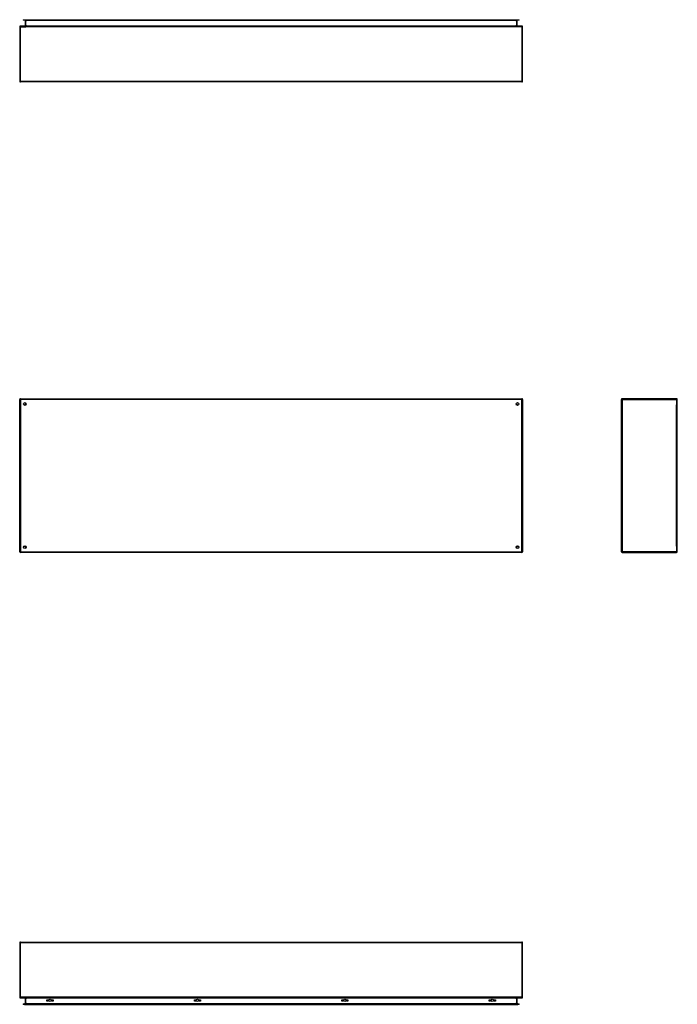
# Model space of a CAD drawing. Header units: inches. Extents: x 14 to 366, y 32 to 173.
# Tile 1 of 82: x 14 to 108, y 32 to 173. Entities that reach past the tile are written whole.
import ezdxf

# ---------------------------------------------------------------- set-up
doc = ezdxf.new("R2010")
doc.units = ezdxf.units.IN
doc.header["$MEASUREMENT"] = 0
doc.layers.add('Visible Edges(ANSI)', color=7, linetype='Continuous', lineweight=25)
doc.layers.add('Visible Tangent Edges(ANSI)', color=7, linetype='Continuous', lineweight=25)

msp = doc.modelspace()

# ---------------------------------------------------------------- linework, layer by layer
at = {"layer": 'Visible Edges(ANSI)'}
for p, q in [((14.73, 172.75), (14.92, 172.75)), ((14.73, 172.75), (14.73, 172.68)), ((14.92, 172.68), (14.73, 172.68)), ((14.92, 172.75), (85.51, 172.75)), ((85.51, 172.68), (14.92, 172.68)), ((15.01, 172.65), (15.01, 171.86)), ((85.42, 171.86), (85.42, 172.65)), ((85.51, 172.75), (85.7, 172.75)), ((85.7, 172.68), (85.51, 172.68)), ((85.7, 172.68), (85.7, 172.75)), ((14.21, 171.73), (14.21, 163.93)), ((86.11, 171.83), (14.31, 171.83)), ((86.21, 163.93), (86.21, 171.73)), ((86.11, 163.83), (14.31, 163.83)), ((14.31, 118.47), (86.11, 118.47)), ((108.25, 118.47), (100.45, 118.47)), ((14.21, 96.57), (14.21, 118.37)), ((15.08, 117.57), (15.08, 117.56)), ((15.12, 117.6), (15.11, 117.6)), ((85.32, 117.6), (85.31, 117.6)), ((85.35, 117.57), (85.35, 117.56)), ((86.21, 118.37), (86.21, 96.57)), ((100.35, 96.57), (100.35, 118.37)), ((108.35, 96.57), (108.35, 118.37)), ((15.08, 97.37), (15.08, 97.36)), ((15.11, 97.33), (15.12, 97.33)), ((85.31, 97.33), (85.32, 97.33)), ((85.35, 97.37), (85.35, 97.36)), ((86.11, 96.47), (14.31, 96.47)), ((100.45, 96.47), (108.25, 96.47)), ((14.21, 40.57), (14.21, 32.77)), ((14.31, 40.67), (86.11, 40.67)), ((86.21, 32.77), (86.21, 40.57)), ((14.31, 32.67), (86.11, 32.67)), ((15.01, 32.64), (15.01, 31.85)), ((85.42, 31.85), (85.42, 32.64)), ((14.73, 31.82), (14.92, 31.82)), ((14.73, 31.82), (14.73, 31.75)), ((14.92, 31.75), (14.73, 31.75)), ((85.51, 31.82), (14.92, 31.82)), ((14.92, 31.75), (85.51, 31.75)), ((18.12, 32.22), (18.12, 32.41)), ((18.12, 32.41), (18.31, 32.41)), ((18.31, 32.22), (18.12, 32.22)), ((18.31, 32.41), (18.31, 32.22)), ((18.82, 32.22), (18.82, 32.41)), ((18.82, 32.41), (19.01, 32.41)), ((19.01, 32.22), (18.82, 32.22)), ((19.01, 32.41), (19.01, 32.22)), ((39.22, 32.22), (39.22, 32.41)), ((39.22, 32.41), (39.41, 32.41)), ((39.41, 32.22), (39.22, 32.22)), ((39.41, 32.41), (39.41, 32.22)), ((39.92, 32.22), (39.92, 32.41)), ((39.92, 32.41), (40.11, 32.41)), ((40.11, 32.22), (39.92, 32.22)), ((40.11, 32.41), (40.11, 32.22)), ((60.32, 32.22), (60.32, 32.41)), ((60.32, 32.41), (60.51, 32.41)), ((60.51, 32.22), (60.32, 32.22)), ((60.51, 32.41), (60.51, 32.22)), ((61.02, 32.22), (61.02, 32.41)), ((61.02, 32.41), (61.21, 32.41)), ((61.21, 32.22), (61.02, 32.22)), ((61.21, 32.41), (61.21, 32.22)), ((81.42, 32.22), (81.42, 32.41)), ((81.42, 32.41), (81.61, 32.41)), ((81.61, 32.22), (81.42, 32.22)), ((81.61, 32.41), (81.61, 32.22)), ((82.12, 32.22), (82.12, 32.41)), ((82.12, 32.41), (82.31, 32.41)), ((82.31, 32.22), (82.12, 32.22)), ((82.31, 32.41), (82.31, 32.22)), ((85.51, 31.82), (85.7, 31.82)), ((85.7, 31.75), (85.51, 31.75)), ((85.7, 31.75), (85.7, 31.82))]:
    msp.add_line(p, q, dxfattribs=at)
for centre, radius in [((14.96, 117.72), 0.195), ((85.46, 117.72), 0.195), ((14.96, 97.22), 0.195), ((85.46, 97.22), 0.195), ((18.56, 32.31), 0.165), ((39.66, 32.31), 0.165), ((60.76, 32.31), 0.165), ((81.87, 32.31), 0.165)]:
    msp.add_circle(centre, radius, dxfattribs=at)
for centre, radius, start, end in [((14.98, 172.65), 0.031, 0, 90), ((85.45, 172.65), 0.031, 90, 180), ((14.31, 171.73), 0.099, 90, 180), ((14.98, 171.86), 0.031, 270, 0), ((85.45, 171.86), 0.031, 180, 270), ((86.11, 171.73), 0.099, 0, 90), ((14.31, 163.93), 0.099, 180, 270), ((86.11, 163.93), 0.099, 270, 0), ((14.31, 118.37), 0.099, 90, 180), ((86.11, 118.37), 0.099, 0, 90), ((100.45, 118.37), 0.099, 90, 180), ((108.25, 118.37), 0.099, 0, 90), ((15.11, 117.57), 0.031, 90, 180), ((85.32, 117.57), 0.031, 0, 90), ((15.11, 97.36), 0.031, 180, 270), ((85.32, 97.36), 0.031, 270, 0), ((14.31, 96.57), 0.099, 180, 270), ((86.11, 96.57), 0.099, 270, 0), ((100.45, 96.57), 0.099, 180, 270), ((108.25, 96.57), 0.099, 270, 0), ((14.31, 40.57), 0.099, 90, 180), ((86.11, 40.57), 0.099, 0, 90), ((14.31, 32.77), 0.099, 180, 270), ((14.98, 32.64), 0.031, 0, 90), ((85.45, 32.64), 0.031, 90, 180), ((86.11, 32.77), 0.099, 270, 0), ((14.98, 31.85), 0.031, 270, 0), ((85.45, 31.85), 0.031, 180, 270)]:
    msp.add_arc(centre, radius, start, end, dxfattribs=at)
at = {"layer": 'Visible Tangent Edges(ANSI)'}
for p, q in [((14.92, 172.68), (14.92, 172.75)), ((15.11, 172.65), (15.01, 172.65)), ((15.11, 172.68), (15.11, 172.65)), ((15.11, 171.86), (15.11, 172.65)), ((15.11, 172.65), (15.21, 172.65)), ((85.22, 172.65), (15.21, 172.65)), ((85.22, 172.65), (85.32, 172.65)), ((85.32, 172.68), (85.32, 172.65)), ((85.32, 172.65), (85.32, 171.86)), ((85.42, 172.65), (85.32, 172.65)), ((85.51, 172.75), (85.51, 172.68)), ((14.31, 171.73), (14.21, 171.73)), ((14.31, 171.73), (14.31, 171.83)), ((14.31, 163.93), (14.31, 171.73)), ((14.31, 171.73), (15.08, 171.73)), ((15.01, 171.86), (15.11, 171.86)), ((86.11, 171.73), (15.08, 171.73)), ((15.11, 171.86), (15.11, 171.83)), ((15.21, 171.86), (15.11, 171.86)), ((15.21, 171.86), (85.22, 171.86)), ((85.32, 171.86), (85.22, 171.86)), ((85.32, 171.86), (85.32, 171.83)), ((85.32, 171.86), (85.42, 171.86)), ((86.11, 171.83), (86.11, 171.73)), ((86.11, 171.73), (86.11, 163.93)), ((86.21, 171.73), (86.11, 171.73)), ((14.21, 163.93), (14.31, 163.93)), ((14.31, 163.83), (14.31, 163.93)), ((14.31, 163.93), (86.11, 163.93)), ((86.11, 163.93), (86.21, 163.93)), ((86.11, 163.93), (86.11, 163.83)), ((14.31, 118.37), (14.31, 118.47)), ((86.11, 118.47), (86.11, 118.37)), ((100.45, 118.47), (100.45, 118.37)), ((108.25, 118.37), (108.25, 118.47)), ((14.21, 118.37), (14.31, 118.37)), ((14.31, 118.37), (14.31, 96.57)), ((86.11, 118.37), (14.31, 118.37)), ((14.98, 117.7), (15.11, 117.6)), ((15.08, 117.57), (14.98, 117.7)), ((14.98, 117.7), (15.16, 117.7)), ((14.98, 117.7), (14.98, 117.59)), ((14.98, 117.52), (14.98, 117.59)), ((85.27, 117.7), (85.45, 117.7)), ((85.32, 117.6), (85.45, 117.7)), ((85.45, 117.7), (85.35, 117.57)), ((85.45, 117.59), (85.45, 117.7)), ((85.45, 117.59), (85.45, 117.52)), ((86.11, 118.37), (86.21, 118.37)), ((86.11, 96.57), (86.11, 118.37)), ((100.35, 118.37), (100.45, 118.37)), ((100.45, 118.37), (108.25, 118.37)), ((100.45, 118.37), (100.45, 96.57)), ((108.25, 118.37), (108.35, 118.37)), ((108.25, 118.37), (108.25, 117.59)), ((108.25, 97.34), (108.25, 117.59)), ((14.98, 97.34), (14.98, 97.41)), ((14.98, 97.23), (15.08, 97.36)), ((14.98, 97.34), (14.98, 97.23)), ((15.11, 97.33), (14.98, 97.23)), ((85.45, 97.23), (85.32, 97.33)), ((85.35, 97.36), (85.45, 97.23)), ((85.45, 97.41), (85.45, 97.34)), ((85.45, 97.23), (85.45, 97.34)), ((108.25, 97.34), (108.25, 96.57)), ((14.31, 96.57), (14.21, 96.57)), ((14.31, 96.57), (86.11, 96.57)), ((14.31, 96.47), (14.31, 96.57)), ((15.16, 97.23), (14.98, 97.23)), ((85.45, 97.23), (85.27, 97.23)), ((86.11, 96.57), (86.11, 96.47)), ((86.21, 96.57), (86.11, 96.57)), ((100.45, 96.57), (100.35, 96.57)), ((108.25, 96.57), (100.45, 96.57)), ((100.45, 96.57), (100.45, 96.47)), ((108.35, 96.57), (108.25, 96.57)), ((108.25, 96.47), (108.25, 96.57)), ((14.31, 40.57), (14.21, 40.57)), ((14.31, 40.57), (14.31, 40.67)), ((14.31, 32.77), (14.31, 40.57)), ((86.11, 40.57), (14.31, 40.57)), ((86.11, 40.67), (86.11, 40.57)), ((86.21, 40.57), (86.11, 40.57)), ((86.11, 40.57), (86.11, 32.77)), ((14.21, 32.77), (14.31, 32.77)), ((14.31, 32.67), (14.31, 32.77)), ((86.11, 32.77), (14.31, 32.77)), ((15.11, 32.64), (15.01, 32.64)), ((15.11, 32.64), (15.11, 32.67)), ((15.11, 31.85), (15.11, 32.64)), ((15.11, 32.64), (15.21, 32.64)), ((85.22, 32.64), (15.21, 32.64)), ((85.22, 32.64), (85.32, 32.64)), ((85.32, 32.64), (85.32, 32.67)), ((85.42, 32.64), (85.32, 32.64)), ((85.32, 32.64), (85.32, 31.85)), ((86.11, 32.77), (86.21, 32.77)), ((86.11, 32.77), (86.11, 32.67)), ((14.92, 31.75), (14.92, 31.82)), ((15.01, 31.85), (15.11, 31.85)), ((15.11, 31.82), (15.11, 31.85)), ((15.21, 31.85), (15.11, 31.85)), ((15.21, 31.85), (85.22, 31.85)), ((85.32, 31.85), (85.22, 31.85)), ((85.32, 31.85), (85.42, 31.85)), ((85.32, 31.82), (85.32, 31.85)), ((85.51, 31.82), (85.51, 31.75))]:
    msp.add_line(p, q, dxfattribs=at)

doc.saveas('drawing.dxf')
